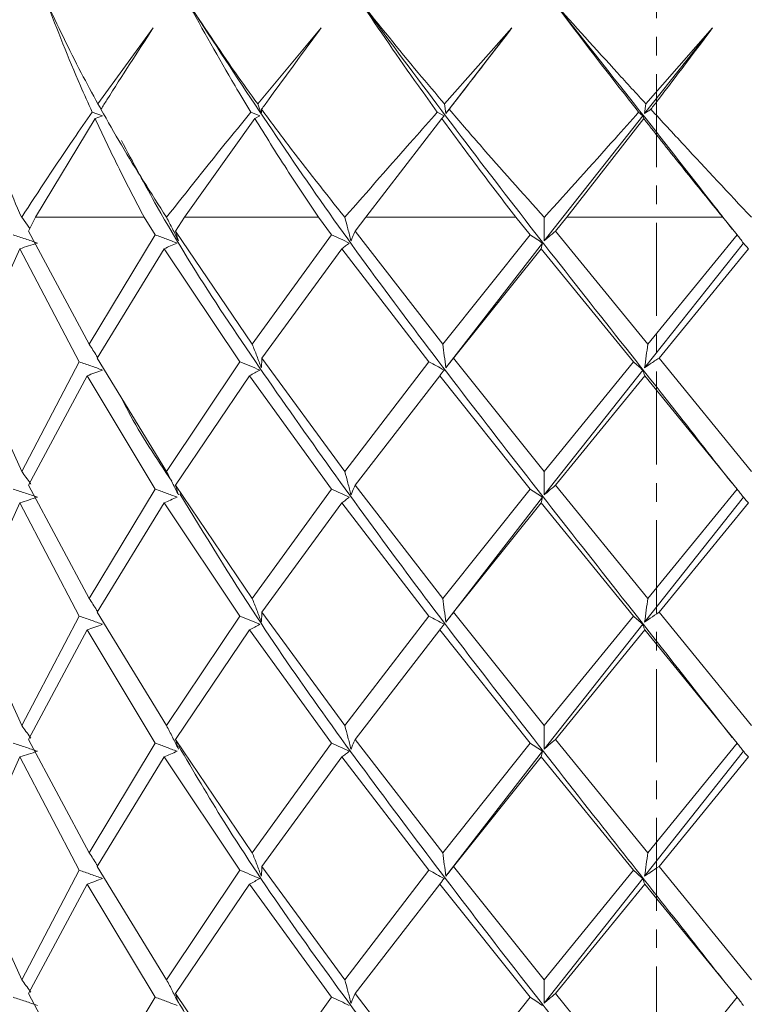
# Model space of a CAD drawing. Header units: millimetres. Extents: x 13381 to 13678, y 211 to 627.
# Tile 22 of 51: x 13494.32 to 13500.25, y 461.62 to 469.69. Entities that reach past the tile are written whole.
import ezdxf

# ---------------------------------------------------------------- set-up
doc = ezdxf.new("R2010")
doc.units = ezdxf.units.MM
doc.header["$LTSCALE"] = 0.3
doc.linetypes.add('CENTERX2', pattern=[20.32, 12.7, -2.54, 2.54, -2.54])
doc.layers.add('中心线', color=5, linetype='CENTERX2', lineweight=13)
doc.layers.add('剖面线', color=50, linetype='Continuous', lineweight=13)
doc.styles.get("Standard").update_dxf_attribs({"font": 'txt.shx', "width": 0.67, "oblique": 5, "bigfont": 'gbcbig.shx'})
doc.dimstyles.new('1', dxfattribs={"dimtxt": 2.5, "dimasz": 2, "dimexe": 0.8, "dimexo": 0, "dimgap": 1, "dimtad": 1, "dimdec": 1, "dimdsep": 46, "dimtxsty": 'Standard', "dimcen": 0, "dimclrd": 256, "dimclre": 256, "dimclrt": 256, "dimadec": 0, "dimazin": 0, "dimtfac": 1, "dimtdec": 1, "dimtmove": 0, "dimatfit": 3, "dimfxl": 0, "dimtzin": 0, "dimlwd": -1, "dimlwe": -1, "dimarcsym": 0})

# ---------------------------------------------------------------- blocks, each defined once
blk = doc.blocks.new('*D161')
at = {"layer": 'Defpoints', "color": 0}
for p in [(13448.5352, 479.5718), (13423.1213, 455.0718), (13499.5352, 455.0718)]:
    blk.add_point(p, dxfattribs=at)
at = {"layer": '剖面线'}
for p, q in [((13448.5352, 479.5718), (13422.3213, 479.5718)), ((13423.1213, 477.5718), (13423.1213, 457.0718)), ((13499.5352, 455.0718), (13422.3213, 455.0718))]:
    blk.add_line(p, q, dxfattribs=at)
for points in [[(13422.788, 477.5718), (13423.4546, 477.5718), (13423.1213, 479.5718)], [(13422.788, 457.0718), (13423.4546, 457.0718), (13423.1213, 455.0718)]]:
    blk.add_solid(points, dxfattribs=at)
at = {"layer": '剖面线', "insert": (13420.8713, 467.3218), "char_height": 2.5, "attachment_point": 5, "rotation": 90}
blk.add_mtext('25.8%%P6.5', dxfattribs=at)
blk = doc.blocks.new('*D181')
at = {"layer": 'Defpoints', "color": 0}
for p in [(13512.0352, 531.5718), (13487.5352, 480.5718), (13487.5352, 447.4289)]:
    blk.add_point(p, dxfattribs=at)
at = {"layer": '剖面线'}
for p, q in [((13512.0352, 531.5718), (13512.0352, 446.6289)), ((13487.5352, 480.5718), (13487.5352, 446.6289)), ((13510.0352, 447.4289), (13489.5352, 447.4289))]:
    blk.add_line(p, q, dxfattribs=at)
for points in [[(13489.5352, 447.7622), (13489.5352, 447.0955), (13487.5352, 447.4289)], [(13510.0352, 447.7622), (13510.0352, 447.0955), (13512.0352, 447.4289)]]:
    blk.add_solid(points, dxfattribs=at)
at = {"layer": '剖面线', "insert": (13499.7852, 449.6789), "char_height": 2.5, "attachment_point": 5}
blk.add_mtext('25.8%%P6.5', dxfattribs=at)

msp = doc.modelspace()

# ---------------------------------------------------------------- linework, layer by layer
at = {"color": 7, "linetype": 'Continuous', "lineweight": 15}
for p, q in [((13494.9606, 469.0005), (13495.4135, 469.6239)), ((13496.269, 469.0005), (13496.7892, 469.6239)), ((13497.7999, 469.0005), (13498.352, 469.6239)), ((13497.8097, 468.921), (13498.352, 469.6239)), ((13499.4383, 468.921), (13499.9954, 469.6239)), ((13499.4491, 469.0005), (13499.9954, 469.6239)), ((13494.9606, 469.0005), (13494.9861, 468.9579)), ((13496.269, 469.0005), (13496.2987, 468.921)), ((13497.7999, 469.0005), (13497.8097, 468.921)), ((13499.4491, 469.0005), (13499.4383, 468.921)), ((13494.9982, 468.9027), (13494.9132, 468.9331)), ((13494.9375, 468.8801), (13494.9982, 468.9027)), ((13496.2863, 468.9027), (13496.2136, 468.9331)), ((13496.246, 468.8801), (13496.2863, 468.9027)), ((13497.7958, 468.9027), (13497.7403, 468.9331)), ((13497.7787, 468.8801), (13497.7958, 468.9027)), ((13498.6162, 467.8781), (13499.4239, 468.9027)), ((13499.4239, 468.9027), (13499.3894, 468.9331)), ((13499.4311, 468.8801), (13499.4239, 468.9027)), ((13494.9375, 468.8801), (13494.4492, 468.0718)), ((13496.246, 468.8801), (13495.6701, 468.0718)), ((13497.7787, 468.8801), (13497.1544, 468.0718)), ((13499.4311, 468.8801), (13498.8009, 468.0718)), ((13494.3357, 468.0708), (13494.4026, 467.9795)), ((13494.3917, 467.9578), (13494.4491, 468.0716)), ((13494.4492, 468.0718), (13495.3389, 468.0718)), ((13495.3389, 468.0718), (13495.4303, 467.9265)), ((13495.5956, 467.9578), (13495.67, 468.0716)), ((13495.6701, 468.0718), (13496.7667, 468.0718)), ((13496.7667, 468.0718), (13496.8746, 467.9265)), ((13497.0679, 467.9578), (13497.1543, 468.0716)), ((13497.1544, 468.0718), (13498.3831, 468.0718)), ((13498.3831, 468.0718), (13498.5002, 467.9265)), ((13498.7084, 467.9578), (13498.8008, 468.0716)), ((13498.8009, 468.0718), (13500.0781, 468.0718)), ((13500.0781, 468.0718), (13500.1963, 467.9265)), ((13494.8893, 467.0307), (13494.3917, 467.9578)), ((13495.4303, 467.9265), (13494.8893, 467.0307)), ((13496.2242, 467.0307), (13495.5956, 467.9578)), ((13496.8746, 467.9265), (13496.2242, 467.0307)), ((13497.7848, 467.0307), (13497.0679, 467.9578)), ((13498.5002, 467.9265), (13497.7848, 467.0307)), ((13499.4646, 467.0307), (13498.7084, 467.9578)), ((13500.1963, 467.9265), (13499.4646, 467.0307)), ((13497.8097, 466.8373), (13498.6019, 467.8598)), ((13499.4383, 466.8373), (13500.2478, 467.8598)), ((13493.917, 466.9174), (13494.3204, 467.8137)), ((13494.3204, 467.8137), (13494.8076, 466.886)), ((13494.9544, 466.9174), (13495.5024, 467.8137)), ((13495.5024, 467.8137), (13496.1233, 466.886)), ((13496.3041, 466.9174), (13496.9592, 467.8137)), ((13496.9592, 467.8137), (13497.6714, 466.886)), ((13497.8739, 466.9174), (13498.5915, 467.8137)), ((13498.5915, 467.8137), (13499.3466, 466.886)), ((13499.557, 466.9174), (13500.2882, 467.8137)), ((13494.3357, 465.9876), (13493.917, 466.9174)), ((13494.8076, 466.886), (13494.3357, 465.9876)), ((13495.5225, 465.9876), (13494.9544, 466.9174)), ((13496.1233, 466.886), (13495.5225, 465.9876)), ((13496.9827, 465.9876), (13496.3041, 466.9174)), ((13497.6714, 466.886), (13496.9827, 465.9876)), ((13498.6168, 465.9876), (13497.8739, 466.9174)), ((13499.3466, 466.886), (13498.6168, 465.9876)), ((13500.3136, 465.9876), (13499.557, 466.9174)), ((13498.6162, 465.7952), (13499.4239, 466.819)), ((13494.3917, 465.8748), (13494.8715, 466.7726)), ((13494.8715, 466.7726), (13495.4303, 465.8436)), ((13495.5956, 465.8748), (13496.2023, 466.7726)), ((13496.2023, 466.7726), (13496.8746, 465.8436)), ((13497.0679, 465.8748), (13497.7602, 466.7726)), ((13497.7602, 466.7726), (13498.5002, 465.8436)), ((13498.7084, 465.8748), (13499.439, 466.7726)), ((13499.439, 466.7726), (13500.1963, 465.8436)), ((13494.8893, 464.9471), (13494.3917, 465.8748)), ((13495.4303, 465.8436), (13494.8893, 464.9471)), ((13496.2242, 464.9471), (13495.5956, 465.8748)), ((13496.8746, 465.8436), (13496.2242, 464.9471)), ((13497.7848, 464.9471), (13497.0679, 465.8748)), ((13498.5002, 465.8436), (13497.7848, 464.9471)), ((13499.4646, 464.9471), (13498.7084, 465.8748)), ((13500.1963, 465.8436), (13499.4646, 464.9471)), ((13497.8097, 464.7536), (13498.6019, 465.7771)), ((13499.4383, 464.7536), (13500.2478, 465.7771)), ((13493.917, 464.8336), (13494.3204, 465.731)), ((13494.3204, 465.731), (13494.8076, 464.8023)), ((13494.9544, 464.8336), (13495.5024, 465.731)), ((13495.5024, 465.731), (13496.1233, 464.8023)), ((13496.3041, 464.8336), (13496.9592, 465.731)), ((13496.9592, 465.731), (13497.6714, 464.8023)), ((13497.8739, 464.8336), (13498.5915, 465.731)), ((13498.5915, 465.731), (13499.3466, 464.8023)), ((13499.557, 464.8336), (13500.2882, 465.731)), ((13494.3357, 463.9048), (13493.917, 464.8336)), ((13494.8076, 464.8023), (13494.3357, 463.9048)), ((13495.5225, 463.9048), (13494.9544, 464.8336)), ((13496.1233, 464.8023), (13495.5225, 463.9048)), ((13496.9827, 463.9048), (13496.3041, 464.8336)), ((13497.6714, 464.8023), (13496.9827, 463.9048)), ((13498.6168, 463.9048), (13497.8739, 464.8336)), ((13499.3466, 464.8023), (13498.6168, 463.9048)), ((13500.3136, 463.9048), (13499.557, 464.8336)), ((13494.3917, 463.7921), (13494.8715, 464.6889)), ((13494.8715, 464.6889), (13495.4303, 463.761)), ((13495.5956, 463.7921), (13496.2023, 464.6889)), ((13496.2023, 464.6889), (13496.8746, 463.761)), ((13497.0679, 463.7921), (13497.7602, 464.6889)), ((13497.7602, 464.6889), (13498.5002, 463.761)), ((13498.6162, 463.7126), (13499.4239, 464.7353)), ((13498.7084, 463.7921), (13499.439, 464.6889)), ((13499.439, 464.6889), (13500.1963, 463.761)), ((13494.8893, 462.8633), (13494.3917, 463.7921)), ((13495.4303, 463.761), (13494.8893, 462.8633)), ((13496.2242, 462.8633), (13495.5956, 463.7921)), ((13496.8746, 463.761), (13496.2242, 462.8633)), ((13497.7848, 462.8633), (13497.0679, 463.7921)), ((13498.5002, 463.761), (13497.7848, 462.8633)), ((13499.4646, 462.8633), (13498.7084, 463.7921)), ((13500.1963, 463.761), (13499.4646, 462.8633)), ((13493.917, 462.7499), (13494.3204, 463.6482)), ((13494.3204, 463.6482), (13494.8076, 462.7186)), ((13494.9544, 462.7499), (13495.5024, 463.6482)), ((13495.5024, 463.6482), (13496.1233, 462.7186)), ((13496.3041, 462.7499), (13496.9592, 463.6482)), ((13496.9592, 463.6482), (13497.6714, 462.7186)), ((13497.8097, 462.6699), (13498.6019, 463.6944)), ((13497.8739, 462.7499), (13498.5915, 463.6482)), ((13498.5915, 463.6482), (13499.3466, 462.7186)), ((13499.4383, 462.6699), (13500.2478, 463.6944)), ((13499.557, 462.7499), (13500.2882, 463.6482)), ((13494.3357, 461.8221), (13493.917, 462.7499)), ((13495.5225, 461.8221), (13494.9544, 462.7499)), ((13496.9827, 461.8221), (13496.3041, 462.7499)), ((13498.6168, 461.8221), (13497.8739, 462.7499)), ((13500.3136, 461.8221), (13499.557, 462.7499)), ((13494.8076, 462.7186), (13494.3357, 461.8221)), ((13496.1233, 462.7186), (13495.5225, 461.8221)), ((13497.6714, 462.7186), (13496.9827, 461.8221)), ((13499.3466, 462.7186), (13498.6168, 461.8221)), ((13494.3917, 461.7093), (13494.8715, 462.6052)), ((13494.8715, 462.6052), (13495.4303, 461.6781)), ((13495.5956, 461.7093), (13496.2023, 462.6052)), ((13496.2023, 462.6052), (13496.8746, 461.6781)), ((13497.0679, 461.7093), (13497.7602, 462.6052)), ((13497.7602, 462.6052), (13498.5002, 461.6781)), ((13498.6162, 461.6296), (13499.4239, 462.6516)), ((13498.7084, 461.7093), (13499.439, 462.6052)), ((13499.439, 462.6052), (13500.1963, 461.6781)), ((13494.8893, 460.7796), (13494.3917, 461.7093)), ((13496.2242, 460.7796), (13495.5956, 461.7093)), ((13497.7848, 460.7796), (13497.0679, 461.7093)), ((13499.4646, 460.7796), (13498.7084, 461.7093)), ((13495.4303, 461.6781), (13494.8893, 460.7796)), ((13496.8746, 461.6781), (13496.2242, 460.7796)), ((13498.5002, 461.6781), (13497.7848, 460.7796)), ((13500.1963, 461.6781), (13499.4646, 460.7796))]:
    msp.add_line(p, q, dxfattribs=at)
for points, knots in [([(13494.5383, 469.8376), (13494.6302, 469.6435), (13494.7623, 469.3642), (13494.9143, 469.0855), (13494.9606, 469.0005)], [0, 0, 0, 0, 0.695326, 1, 1, 1, 1]), ([(13494.9132, 468.9331), (13494.8808, 469.0052), (13494.7453, 469.3061), (13494.6277, 469.608), (13494.5383, 469.8376)], [0, 0, 0, 0, 0.239604, 1, 1, 1, 1]), ([(13495.6928, 469.8376), (13495.8215, 469.6435), (13496.0066, 469.3642), (13496.2077, 469.0855), (13496.269, 469.0005)], [0, 0, 0, 0, 0.695327, 1, 1, 1, 1]), ([(13496.2136, 468.9331), (13496.1699, 469.0052), (13495.9877, 469.3061), (13495.8202, 469.608), (13495.6928, 469.8376)], [0, 0, 0, 0, 0.239606, 1, 1, 1, 1]), ([(13500.155, 463.8082), (13499.8966, 464.1374), (13499.1985, 465.0266), (13498.0573, 466.476), (13496.7917, 468.1565), (13496.0591, 469.2772), (13495.6928, 469.8376)], [0, 0, 0, 0, 0.1638005, 0.4424768, 0.7211969, 1, 1, 1, 1]), ([(13497.1092, 469.8376), (13497.266, 469.6435), (13497.4915, 469.3642), (13497.7279, 469.0855), (13497.7999, 469.0005)], [0, 0, 0, 0, 0.695327, 1, 1, 1, 1]), ([(13497.7403, 468.9331), (13497.6884, 469.0052), (13497.4718, 469.3061), (13497.2658, 469.608), (13497.1092, 469.8376)], [0, 0, 0, 0, 0.239607, 1, 1, 1, 1]), ([(13500.1543, 465.8906), (13500.0022, 466.0857), (13499.4136, 466.8409), (13498.3624, 468.1565), (13497.5269, 469.2772), (13497.1092, 469.8376)], [0, 0, 0, 0, 0.148308, 0.574091, 1, 1, 1, 1]), ([(13498.6908, 469.8376), (13498.865, 469.6435), (13499.1156, 469.3642), (13499.3712, 469.0855), (13499.4491, 469.0005)], [0, 0, 0, 0, 0.695326, 1, 1, 1, 1]), ([(13499.3894, 468.9331), (13499.3328, 469.0052), (13499.0966, 469.3061), (13498.8661, 469.608), (13498.6908, 469.8376)], [0, 0, 0, 0, 0.2396062, 1, 1, 1, 1]), ([(13500.1556, 467.974), (13500.1085, 468.0348), (13499.6277, 468.6559), (13499.1351, 469.2772), (13498.6908, 469.8376)], [0, 0, 0, 0, 0.097909, 1, 1, 1, 1]), ([(13495.4135, 469.6239), (13495.2854, 469.4268), (13495.1406, 469.2041), (13495.0012, 468.9819), (13494.9851, 468.9564)], [0, 0, 0, 0, 0.884974, 1, 1, 1, 1]), ([(13496.7892, 469.6239), (13496.6443, 469.4268), (13496.4805, 469.2041), (13496.3197, 468.9819), (13496.3011, 468.9564)], [0, 0, 0, 0, 0.884972, 1, 1, 1, 1]), ([(13498.352, 469.6239), (13498.2002, 469.4268), (13498.0287, 469.2041), (13497.8573, 468.9819), (13497.8376, 468.9564)], [0, 0, 0, 0, 0.88497, 1, 1, 1, 1]), ([(13499.9954, 469.6239), (13499.8471, 469.4268), (13499.6794, 469.2041), (13499.5093, 468.9819), (13499.4897, 468.9564)], [0, 0, 0, 0, 0.884973, 1, 1, 1, 1]), ([(13493.9792, 468.9564), (13494.0139, 468.8588), (13494.1188, 468.5633), (13494.2484, 468.2689), (13494.3352, 468.0718)], [0, 0, 0, 0, 0.330341, 1, 1, 1, 1]), ([(13494.3362, 468.0718), (13494.4756, 468.2861), (13494.662, 468.5727), (13494.8626, 468.8605), (13494.9132, 468.9331)], [0, 0, 0, 0, 0.747699, 1, 1, 1, 1]), ([(13494.9851, 468.9564), (13495.0403, 468.8588), (13495.2074, 468.5633), (13495.3957, 468.2689), (13495.5218, 468.0718)], [0, 0, 0, 0, 0.330341, 1, 1, 1, 1]), ([(13495.5231, 468.0718), (13495.6924, 468.2861), (13495.9188, 468.5727), (13496.1542, 468.8605), (13496.2136, 468.9331)], [0, 0, 0, 0, 0.747699, 1, 1, 1, 1]), ([(13496.2987, 468.921), (13496.2994, 468.9316), (13496.3003, 468.9435), (13496.3011, 468.9551), (13496.3011, 468.9564)], [0, 0, 0, 0, 0.891591, 1, 1, 1, 1]), ([(13496.3011, 468.9564), (13496.3731, 468.8588), (13496.591, 468.5633), (13496.8251, 468.2689), (13496.9819, 468.0718)], [0, 0, 0, 0, 0.330341, 1, 1, 1, 1]), ([(13496.9834, 468.0718), (13497.1711, 468.2861), (13497.4222, 468.5727), (13497.6762, 468.8605), (13497.7403, 468.9331)], [0, 0, 0, 0, 0.747698, 1, 1, 1, 1]), ([(13497.8097, 468.921), (13497.818, 468.9316), (13497.8273, 468.9435), (13497.8366, 468.9551), (13497.8376, 468.9564)], [0, 0, 0, 0, 0.891601, 1, 1, 1, 1]), ([(13497.8376, 468.9564), (13497.9214, 468.8588), (13498.1752, 468.5633), (13498.4392, 468.2689), (13498.616, 468.0718)], [0, 0, 0, 0, 0.330342, 1, 1, 1, 1]), ([(13498.6176, 468.0718), (13498.8109, 468.2861), (13499.0695, 468.5727), (13499.325, 468.8605), (13499.3894, 468.9331)], [0, 0, 0, 0, 0.747701, 1, 1, 1, 1]), ([(13499.4383, 468.921), (13499.4536, 468.9316), (13499.4707, 468.9435), (13499.4878, 468.9551), (13499.4897, 468.9564)], [0, 0, 0, 0, 0.891601, 1, 1, 1, 1]), ([(13499.4897, 468.9564), (13499.5797, 468.8588), (13499.852, 468.5633), (13500.128, 468.2689), (13500.3127, 468.0718)], [0, 0, 0, 0, 0.330342, 1, 1, 1, 1]), ([(13495.3389, 468.0718), (13495.2701, 468.203), (13495.129, 468.4718), (13495.0023, 468.7419), (13494.9375, 468.8801)], [0, 0, 0, 0, 0.488395, 1, 1, 1, 1]), ([(13496.7667, 468.0718), (13496.6791, 468.203), (13496.4998, 468.4718), (13496.3319, 468.7419), (13496.246, 468.8801)], [0, 0, 0, 0, 0.488393, 1, 1, 1, 1]), ([(13498.3831, 468.0718), (13498.2828, 468.203), (13498.0773, 468.4718), (13497.8798, 468.7419), (13497.7787, 468.8801)], [0, 0, 0, 0, 0.488396, 1, 1, 1, 1]), ([(13500.0781, 468.0718), (13499.9718, 468.203), (13499.7543, 468.4718), (13499.5405, 468.7419), (13499.4311, 468.8801)], [0, 0, 0, 0, 0.488395, 1, 1, 1, 1]), ([(13500.1572, 461.7249), (13499.7919, 462.1885), (13498.9852, 463.2121), (13497.744, 464.7957), (13496.5233, 466.476), (13495.6401, 467.7777), (13495.2484, 468.5194), (13495.1525, 468.7009)], [0, 0, 0, 0, 0.199345, 0.440201, 0.681058, 0.921953, 1, 1, 1, 1]), ([(13495.5225, 468.0708), (13495.539, 468.0392), (13495.5722, 467.9759), (13495.604, 467.9107), (13495.62, 467.8781)], [0, 0, 0, 0, 0.499895, 1, 1, 1, 1]), ([(13496.9827, 468.0708), (13496.9912, 468.0392), (13497.0084, 467.9759), (13497.0247, 467.9107), (13497.0328, 467.8781)], [0, 0, 0, 0, 0.499898, 1, 1, 1, 1]), ([(13498.6168, 468.0708), (13498.6168, 468.0392), (13498.6168, 467.9759), (13498.6164, 467.9107), (13498.6162, 467.8781)], [0, 0, 0, 0, 0.499901, 1, 1, 1, 1]), ([(13494.4653, 467.8598), (13494.4322, 467.8712), (13494.3658, 467.894), (13494.2991, 467.9157), (13494.2658, 467.9265)], [0, 0, 0, 0, 0.4999758, 1, 1, 1, 1]), ([(13495.6086, 467.8598), (13495.579, 467.8712), (13495.5197, 467.894), (13495.4601, 467.9157), (13495.4303, 467.9265)], [0, 0, 0, 0, 0.499981, 1, 1, 1, 1]), ([(13495.62, 467.8781), (13495.6169, 467.8886), (13495.6089, 467.916), (13495.6006, 467.9419), (13495.5956, 467.9578)], [0, 0, 0, 0, 0.386191, 1, 1, 1, 1]), ([(13497.0195, 467.8598), (13496.9954, 467.8712), (13496.9472, 467.894), (13496.8988, 467.9157), (13496.8746, 467.9265)], [0, 0, 0, 0, 0.499981, 1, 1, 1, 1]), ([(13497.0328, 467.8781), (13497.0374, 467.8886), (13497.0491, 467.916), (13497.0608, 467.9419), (13497.0679, 467.9578)], [0, 0, 0, 0, 0.386188, 1, 1, 1, 1]), ([(13498.6019, 467.8598), (13498.5849, 467.8712), (13498.5511, 467.894), (13498.5172, 467.9157), (13498.5002, 467.9265)], [0, 0, 0, 0, 0.499977, 1, 1, 1, 1]), ([(13498.6162, 467.8781), (13498.628, 467.8886), (13498.6588, 467.916), (13498.6895, 467.9419), (13498.7084, 467.9578)], [0, 0, 0, 0, 0.386187, 1, 1, 1, 1]), ([(13500.2478, 467.8598), (13500.2392, 467.8712), (13500.222, 467.894), (13500.2049, 467.9157), (13500.1963, 467.9265)], [0, 0, 0, 0, 0.499977, 1, 1, 1, 1]), ([(13494.3204, 467.8137), (13494.3446, 467.8212), (13494.393, 467.8362), (13494.4412, 467.852), (13494.4653, 467.8598)], [0, 0, 0, 0, 0.500001, 1, 1, 1, 1]), ([(13495.5024, 467.8137), (13495.5201, 467.8212), (13495.5556, 467.8362), (13495.591, 467.852), (13495.6086, 467.8598)], [0, 0, 0, 0, 0.499986, 1, 1, 1, 1]), ([(13496.9592, 467.8137), (13496.9693, 467.8212), (13496.9894, 467.8362), (13497.0095, 467.852), (13497.0195, 467.8598)], [0, 0, 0, 0, 0.499992, 1, 1, 1, 1]), ([(13498.5915, 467.8137), (13498.5933, 467.8212), (13498.5967, 467.8362), (13498.6002, 467.852), (13498.6019, 467.8598)], [0, 0, 0, 0, 0.499988, 1, 1, 1, 1]), ([(13500.2882, 467.8137), (13500.2814, 467.8212), (13500.268, 467.8362), (13500.2545, 467.852), (13500.2478, 467.8598)], [0, 0, 0, 0, 0.499988, 1, 1, 1, 1]), ([(13494.8893, 467.0307), (13494.9096, 466.9991), (13494.9326, 466.9633), (13494.9547, 466.9264), (13494.9573, 466.9221)], [0, 0, 0, 0, 0.88278, 1, 1, 1, 1]), ([(13496.2242, 467.0307), (13496.2369, 466.999), (13496.2623, 466.9355), (13496.2866, 466.8701), (13496.2987, 466.8373)], [0, 0, 0, 0, 0.499902, 1, 1, 1, 1]), ([(13497.7848, 467.0307), (13497.7891, 466.999), (13497.7977, 466.9355), (13497.8057, 466.8701), (13497.8097, 466.8373)], [0, 0, 0, 0, 0.4999, 1, 1, 1, 1]), ([(13499.4646, 467.0307), (13499.4602, 466.999), (13499.4516, 466.9355), (13499.4428, 466.8701), (13499.4383, 466.8373)], [0, 0, 0, 0, 0.499901, 1, 1, 1, 1]), ([(13494.9982, 466.819), (13494.9665, 466.8305), (13494.9031, 466.8533), (13494.8394, 466.8751), (13494.8076, 466.886)], [0, 0, 0, 0, 0.4999597, 1, 1, 1, 1]), ([(13496.2863, 466.819), (13496.2592, 466.8305), (13496.2049, 466.8533), (13496.1505, 466.8751), (13496.1233, 466.886)], [0, 0, 0, 0, 0.499988, 1, 1, 1, 1]), ([(13496.2987, 466.8373), (13496.2994, 466.8479), (13496.3014, 466.8754), (13496.3031, 466.9014), (13496.3041, 466.9174)], [0, 0, 0, 0, 0.3860157, 1, 1, 1, 1]), ([(13497.7958, 466.819), (13497.7751, 466.8305), (13497.7337, 466.8533), (13497.6922, 466.8751), (13497.6714, 466.886)], [0, 0, 0, 0, 0.4999666, 1, 1, 1, 1]), ([(13497.8097, 466.8373), (13497.818, 466.8479), (13497.8395, 466.8754), (13497.8608, 466.9014), (13497.8739, 466.9174)], [0, 0, 0, 0, 0.38601, 1, 1, 1, 1]), ([(13499.4239, 466.819), (13499.411, 466.8305), (13499.3853, 466.8533), (13499.3595, 466.8751), (13499.3466, 466.886)], [0, 0, 0, 0, 0.4999706, 1, 1, 1, 1]), ([(13499.4383, 466.8373), (13499.4536, 466.8479), (13499.4931, 466.8754), (13499.5327, 466.9014), (13499.557, 466.9174)], [0, 0, 0, 0, 0.3860074, 1, 1, 1, 1]), ([(13494.8715, 466.7726), (13494.8927, 466.7802), (13494.9349, 466.7953), (13494.9771, 466.8111), (13494.9982, 466.819)], [0, 0, 0, 0, 0.499995, 1, 1, 1, 1]), ([(13496.2023, 466.7726), (13496.2163, 466.7802), (13496.2443, 466.7953), (13496.2723, 466.8111), (13496.2863, 466.819)], [0, 0, 0, 0, 0.499988, 1, 1, 1, 1]), ([(13497.7602, 466.7726), (13497.7661, 466.7802), (13497.778, 466.7953), (13497.7899, 466.8111), (13497.7958, 466.819)], [0, 0, 0, 0, 0.499985, 1, 1, 1, 1]), ([(13499.439, 466.7726), (13499.4365, 466.7802), (13499.4315, 466.7953), (13499.4264, 466.8111), (13499.4239, 466.819)], [0, 0, 0, 0, 0.4999864, 1, 1, 1, 1]), ([(13495.5653, 465.9094), (13495.4385, 466.0982), (13495.2811, 466.3327), (13495.164, 466.5671), (13495.1412, 466.6127)], [0, 0, 0, 0, 0.805516, 1, 1, 1, 1]), ([(13494.3357, 465.9876), (13494.3593, 465.9562), (13494.3848, 465.9221), (13494.4094, 465.8871), (13494.4113, 465.8844)], [0, 0, 0, 0, 0.923531, 1, 1, 1, 1]), ([(13495.5225, 465.9876), (13495.539, 465.9561), (13495.5722, 465.8929), (13495.604, 465.8278), (13495.62, 465.7952)], [0, 0, 0, 0, 0.499904, 1, 1, 1, 1]), ([(13496.9827, 465.9876), (13496.9912, 465.9561), (13497.0084, 465.8929), (13497.0247, 465.8278), (13497.0328, 465.7952)], [0, 0, 0, 0, 0.499904, 1, 1, 1, 1]), ([(13498.6168, 465.9876), (13498.6168, 465.9561), (13498.6168, 465.8929), (13498.6164, 465.8278), (13498.6162, 465.7952)], [0, 0, 0, 0, 0.499905, 1, 1, 1, 1]), ([(13494.4653, 465.7771), (13494.4322, 465.7884), (13494.3658, 465.8111), (13494.2991, 465.8328), (13494.2658, 465.8436)], [0, 0, 0, 0, 0.49997, 1, 1, 1, 1]), ([(13495.6086, 465.7771), (13495.579, 465.7884), (13495.5197, 465.8111), (13495.4601, 465.8328), (13495.4303, 465.8436)], [0, 0, 0, 0, 0.499975, 1, 1, 1, 1]), ([(13495.62, 465.7952), (13495.6169, 465.8058), (13495.6089, 465.8331), (13495.6006, 465.8589), (13495.5956, 465.8748)], [0, 0, 0, 0, 0.3862712, 1, 1, 1, 1]), ([(13497.0195, 465.7771), (13496.9954, 465.7884), (13496.9472, 465.8111), (13496.8988, 465.8328), (13496.8746, 465.8436)], [0, 0, 0, 0, 0.499977, 1, 1, 1, 1]), ([(13497.0328, 465.7952), (13497.0374, 465.8058), (13497.0492, 465.8331), (13497.0608, 465.8589), (13497.0679, 465.8748)], [0, 0, 0, 0, 0.386272, 1, 1, 1, 1]), ([(13498.6019, 465.7771), (13498.5849, 465.7884), (13498.5511, 465.8111), (13498.5172, 465.8328), (13498.5002, 465.8436)], [0, 0, 0, 0, 0.499974, 1, 1, 1, 1]), ([(13498.6162, 465.7952), (13498.628, 465.8058), (13498.6588, 465.8331), (13498.6895, 465.8589), (13498.7084, 465.8748)], [0, 0, 0, 0, 0.386277, 1, 1, 1, 1]), ([(13500.2478, 465.7771), (13500.2392, 465.7884), (13500.222, 465.8111), (13500.2049, 465.8328), (13500.1963, 465.8436)], [0, 0, 0, 0, 0.499975, 1, 1, 1, 1]), ([(13494.3204, 465.731), (13494.3446, 465.7385), (13494.393, 465.7535), (13494.4412, 465.7692), (13494.4653, 465.7771)], [0, 0, 0, 0, 0.500002, 1, 1, 1, 1]), ([(13495.5024, 465.731), (13495.5201, 465.7385), (13495.5556, 465.7535), (13495.591, 465.7692), (13495.6086, 465.7771)], [0, 0, 0, 0, 0.4999866, 1, 1, 1, 1]), ([(13500.1554, 459.6434), (13500.127, 459.6802), (13499.6656, 460.2776), (13498.7361, 461.4349), (13497.4479, 463.1155), (13496.3828, 464.5722), (13495.8358, 465.4687), (13495.6305, 465.8052)], [0, 0, 0, 0, 0.017939, 0.290749, 0.563479, 0.836169, 1, 1, 1, 1]), ([(13496.9592, 465.731), (13496.9693, 465.7385), (13496.9894, 465.7535), (13497.0095, 465.7692), (13497.0195, 465.7771)], [0, 0, 0, 0, 0.49999, 1, 1, 1, 1]), ([(13498.5915, 465.731), (13498.5933, 465.7385), (13498.5967, 465.7535), (13498.6002, 465.7692), (13498.6019, 465.7771)], [0, 0, 0, 0, 0.4999853, 1, 1, 1, 1]), ([(13500.2882, 465.731), (13500.2814, 465.7385), (13500.268, 465.7535), (13500.2545, 465.7692), (13500.2478, 465.7771)], [0, 0, 0, 0, 0.4999852, 1, 1, 1, 1]), ([(13494.8893, 464.9471), (13494.9096, 464.9154), (13494.9326, 464.8796), (13494.9547, 464.8427), (13494.9573, 464.8384)], [0, 0, 0, 0, 0.882755, 1, 1, 1, 1]), ([(13496.2242, 464.9471), (13496.2369, 464.9153), (13496.2623, 464.8518), (13496.2866, 464.7863), (13496.2987, 464.7536)], [0, 0, 0, 0, 0.499899, 1, 1, 1, 1]), ([(13497.7848, 464.9471), (13497.7891, 464.9153), (13497.7977, 464.8518), (13497.8057, 464.7863), (13497.8097, 464.7536)], [0, 0, 0, 0, 0.499895, 1, 1, 1, 1]), ([(13499.4646, 464.9471), (13499.4602, 464.9153), (13499.4516, 464.8518), (13499.4428, 464.7863), (13499.4383, 464.7536)], [0, 0, 0, 0, 0.499896, 1, 1, 1, 1]), ([(13494.9982, 464.7353), (13494.9665, 464.7467), (13494.9031, 464.7696), (13494.8394, 464.7914), (13494.8076, 464.8023)], [0, 0, 0, 0, 0.499955, 1, 1, 1, 1]), ([(13496.2863, 464.7353), (13496.2592, 464.7467), (13496.2049, 464.7696), (13496.1505, 464.7914), (13496.1233, 464.8023)], [0, 0, 0, 0, 0.499983, 1, 1, 1, 1]), ([(13496.2987, 464.7536), (13496.2994, 464.7642), (13496.3014, 464.7917), (13496.3031, 464.8177), (13496.3041, 464.8336)], [0, 0, 0, 0, 0.386012, 1, 1, 1, 1]), ([(13497.7958, 464.7353), (13497.7751, 464.7467), (13497.7337, 464.7696), (13497.6922, 464.7914), (13497.6714, 464.8023)], [0, 0, 0, 0, 0.499982, 1, 1, 1, 1]), ([(13497.8097, 464.7536), (13497.818, 464.7642), (13497.8395, 464.7917), (13497.8608, 464.8177), (13497.8739, 464.8336)], [0, 0, 0, 0, 0.386006, 1, 1, 1, 1]), ([(13499.4239, 464.7353), (13499.411, 464.7467), (13499.3853, 464.7696), (13499.3595, 464.7914), (13499.3466, 464.8023)], [0, 0, 0, 0, 0.4999669, 1, 1, 1, 1]), ([(13499.4383, 464.7536), (13499.4536, 464.7642), (13499.4931, 464.7917), (13499.5327, 464.8177), (13499.557, 464.8336)], [0, 0, 0, 0, 0.3860049, 1, 1, 1, 1]), ([(13494.8715, 464.6889), (13494.8927, 464.6965), (13494.9349, 464.7116), (13494.9771, 464.7274), (13494.9982, 464.7353)], [0, 0, 0, 0, 0.499995, 1, 1, 1, 1]), ([(13496.2023, 464.6889), (13496.2163, 464.6965), (13496.2443, 464.7116), (13496.2723, 464.7274), (13496.2863, 464.7353)], [0, 0, 0, 0, 0.499988, 1, 1, 1, 1]), ([(13497.7602, 464.6889), (13497.7661, 464.6965), (13497.778, 464.7116), (13497.7899, 464.7274), (13497.7958, 464.7353)], [0, 0, 0, 0, 0.499985, 1, 1, 1, 1]), ([(13499.439, 464.6889), (13499.4365, 464.6965), (13499.4315, 464.7116), (13499.4264, 464.7274), (13499.4239, 464.7353)], [0, 0, 0, 0, 0.499987, 1, 1, 1, 1]), ([(13494.3357, 463.9048), (13494.3593, 463.8734), (13494.3848, 463.8394), (13494.4094, 463.8043), (13494.4113, 463.8017)], [0, 0, 0, 0, 0.923779, 1, 1, 1, 1]), ([(13495.5225, 463.9048), (13495.539, 463.8732), (13495.5722, 463.8102), (13495.604, 463.7451), (13495.62, 463.7126)], [0, 0, 0, 0, 0.499898, 1, 1, 1, 1]), ([(13496.9827, 463.9048), (13496.9912, 463.8732), (13497.0084, 463.8102), (13497.0247, 463.7451), (13497.0328, 463.7126)], [0, 0, 0, 0, 0.499901, 1, 1, 1, 1]), ([(13498.6168, 463.9048), (13498.6168, 463.8732), (13498.6168, 463.8102), (13498.6164, 463.7451), (13498.6162, 463.7126)], [0, 0, 0, 0, 0.4999, 1, 1, 1, 1]), ([(13494.4653, 463.6944), (13494.4322, 463.7057), (13494.3658, 463.7285), (13494.2991, 463.7501), (13494.2658, 463.761)], [0, 0, 0, 0, 0.499956, 1, 1, 1, 1]), ([(13495.6086, 463.6944), (13495.579, 463.7057), (13495.5197, 463.7285), (13495.4601, 463.7501), (13495.4303, 463.761)], [0, 0, 0, 0, 0.49996, 1, 1, 1, 1]), ([(13495.62, 463.7126), (13495.6169, 463.7231), (13495.6089, 463.7505), (13495.6006, 463.7763), (13495.5956, 463.7921)], [0, 0, 0, 0, 0.386265, 1, 1, 1, 1]), ([(13499.7534, 458.0718), (13499.3099, 458.6325), (13498.4231, 459.7538), (13497.1503, 461.435), (13496.1946, 462.7636), (13495.7425, 463.5319), (13495.62, 463.7401)], [0, 0, 0, 0, 0.2967197, 0.5933089, 0.8898102, 1, 1, 1, 1]), ([(13497.0195, 463.6944), (13496.9954, 463.7057), (13496.9472, 463.7285), (13496.8988, 463.7501), (13496.8746, 463.761)], [0, 0, 0, 0, 0.4999847, 1, 1, 1, 1]), ([(13497.0328, 463.7126), (13497.0374, 463.7231), (13497.0491, 463.7505), (13497.0608, 463.7763), (13497.0679, 463.7921)], [0, 0, 0, 0, 0.386262, 1, 1, 1, 1]), ([(13498.6019, 463.6944), (13498.5849, 463.7057), (13498.5511, 463.7285), (13498.5172, 463.7501), (13498.5002, 463.761)], [0, 0, 0, 0, 0.499976, 1, 1, 1, 1]), ([(13498.6162, 463.7126), (13498.628, 463.7231), (13498.6588, 463.7505), (13498.6895, 463.7763), (13498.7084, 463.7921)], [0, 0, 0, 0, 0.386265, 1, 1, 1, 1]), ([(13500.2478, 463.6944), (13500.2392, 463.7057), (13500.222, 463.7285), (13500.2049, 463.7501), (13500.1963, 463.761)], [0, 0, 0, 0, 0.499965, 1, 1, 1, 1]), ([(13494.3204, 463.6482), (13494.3446, 463.6557), (13494.393, 463.6708), (13494.4412, 463.6865), (13494.4653, 463.6944)], [0, 0, 0, 0, 0.500004, 1, 1, 1, 1]), ([(13495.5024, 463.6482), (13495.5201, 463.6557), (13495.5556, 463.6708), (13495.591, 463.6865), (13495.6086, 463.6944)], [0, 0, 0, 0, 0.499988, 1, 1, 1, 1]), ([(13496.9592, 463.6482), (13496.9693, 463.6557), (13496.9894, 463.6708), (13497.0095, 463.6865), (13497.0195, 463.6944)], [0, 0, 0, 0, 0.499992, 1, 1, 1, 1]), ([(13498.5915, 463.6482), (13498.5933, 463.6557), (13498.5967, 463.6708), (13498.6002, 463.6865), (13498.6019, 463.6944)], [0, 0, 0, 0, 0.499988, 1, 1, 1, 1]), ([(13500.2882, 463.6482), (13500.2814, 463.6557), (13500.268, 463.6708), (13500.2545, 463.6865), (13500.2478, 463.6944)], [0, 0, 0, 0, 0.499988, 1, 1, 1, 1]), ([(13494.8893, 462.8633), (13494.9096, 462.8317), (13494.9326, 462.7959), (13494.9547, 462.759), (13494.9573, 462.7546)], [0, 0, 0, 0, 0.882742, 1, 1, 1, 1]), ([(13496.2242, 462.8633), (13496.2369, 462.8316), (13496.2623, 462.7681), (13496.2866, 462.7026), (13496.2987, 462.6699)], [0, 0, 0, 0, 0.499893, 1, 1, 1, 1]), ([(13497.7848, 462.8633), (13497.7891, 462.8316), (13497.7977, 462.7681), (13497.8057, 462.7026), (13497.8097, 462.6699)], [0, 0, 0, 0, 0.499895, 1, 1, 1, 1]), ([(13499.4646, 462.8633), (13499.4602, 462.8316), (13499.4516, 462.7681), (13499.4428, 462.7026), (13499.4383, 462.6699)], [0, 0, 0, 0, 0.499896, 1, 1, 1, 1]), ([(13496.2987, 462.6699), (13496.2994, 462.6805), (13496.3014, 462.708), (13496.3031, 462.734), (13496.3041, 462.7499)], [0, 0, 0, 0, 0.386017, 1, 1, 1, 1]), ([(13497.8097, 462.6699), (13497.818, 462.6805), (13497.8395, 462.708), (13497.8608, 462.734), (13497.8739, 462.7499)], [0, 0, 0, 0, 0.3860105, 1, 1, 1, 1]), ([(13499.4383, 462.6699), (13499.4536, 462.6805), (13499.4931, 462.708), (13499.5327, 462.734), (13499.557, 462.7499)], [0, 0, 0, 0, 0.3860073, 1, 1, 1, 1]), ([(13494.9982, 462.6516), (13494.9665, 462.6631), (13494.9031, 462.6859), (13494.8394, 462.7077), (13494.8076, 462.7186)], [0, 0, 0, 0, 0.499955, 1, 1, 1, 1]), ([(13496.2863, 462.6516), (13496.2592, 462.6631), (13496.2049, 462.6859), (13496.1505, 462.7077), (13496.1233, 462.7186)], [0, 0, 0, 0, 0.499984, 1, 1, 1, 1]), ([(13497.7958, 462.6516), (13497.7751, 462.6631), (13497.7337, 462.6859), (13497.6922, 462.7077), (13497.6714, 462.7186)], [0, 0, 0, 0, 0.499983, 1, 1, 1, 1]), ([(13499.4239, 462.6516), (13499.411, 462.6631), (13499.3853, 462.6859), (13499.3595, 462.7077), (13499.3466, 462.7186)], [0, 0, 0, 0, 0.499969, 1, 1, 1, 1]), ([(13494.8715, 462.6052), (13494.8927, 462.6128), (13494.9349, 462.6279), (13494.9771, 462.6437), (13494.9982, 462.6516)], [0, 0, 0, 0, 0.499994, 1, 1, 1, 1]), ([(13496.2023, 462.6052), (13496.2163, 462.6128), (13496.2443, 462.6279), (13496.2723, 462.6437), (13496.2863, 462.6516)], [0, 0, 0, 0, 0.499987, 1, 1, 1, 1]), ([(13497.7602, 462.6052), (13497.7661, 462.6128), (13497.778, 462.6279), (13497.7899, 462.6437), (13497.7958, 462.6516)], [0, 0, 0, 0, 0.499984, 1, 1, 1, 1]), ([(13499.439, 462.6052), (13499.4365, 462.6128), (13499.4315, 462.6279), (13499.4264, 462.6437), (13499.4239, 462.6516)], [0, 0, 0, 0, 0.499986, 1, 1, 1, 1]), ([(13494.3357, 461.8221), (13494.3593, 461.7907), (13494.3848, 461.7566), (13494.4094, 461.7215), (13494.4113, 461.7188)], [0, 0, 0, 0, 0.92373, 1, 1, 1, 1]), ([(13495.5225, 461.8221), (13495.539, 461.7905), (13495.5722, 461.7274), (13495.6041, 461.6622), (13495.62, 461.6296)], [0, 0, 0, 0, 0.499896, 1, 1, 1, 1]), ([(13496.9827, 461.8221), (13496.9912, 461.7905), (13497.0084, 461.7274), (13497.0247, 461.6622), (13497.0328, 461.6296)], [0, 0, 0, 0, 0.499894, 1, 1, 1, 1]), ([(13498.6168, 461.8221), (13498.6168, 461.7905), (13498.6168, 461.7274), (13498.6164, 461.6622), (13498.6162, 461.6296)], [0, 0, 0, 0, 0.499895, 1, 1, 1, 1]), ([(13495.62, 461.6296), (13495.6169, 461.6401), (13495.6089, 461.6675), (13495.6006, 461.6934), (13495.5956, 461.7093)], [0, 0, 0, 0, 0.386178, 1, 1, 1, 1]), ([(13497.0328, 461.6296), (13497.0374, 461.6401), (13497.0491, 461.6675), (13497.0608, 461.6934), (13497.0679, 461.7093)], [0, 0, 0, 0, 0.3861756, 1, 1, 1, 1]), ([(13498.6162, 461.6296), (13498.628, 461.6401), (13498.6588, 461.6675), (13498.6895, 461.6934), (13498.7084, 461.7093)], [0, 0, 0, 0, 0.386178, 1, 1, 1, 1]), ([(13494.4653, 461.6113), (13494.4322, 461.6227), (13494.3658, 461.6455), (13494.2991, 461.6672), (13494.2658, 461.6781)], [0, 0, 0, 0, 0.4999544, 1, 1, 1, 1]), ([(13495.6086, 461.6113), (13495.579, 461.6227), (13495.5197, 461.6455), (13495.4601, 461.6672), (13495.4303, 461.6781)], [0, 0, 0, 0, 0.499959, 1, 1, 1, 1]), ([(13498.1217, 458.0718), (13497.7004, 458.6325), (13496.8581, 459.7538), (13496.0139, 460.9462), (13495.6549, 461.5779), (13495.6143, 461.6494)], [0, 0, 0, 0, 0.470153, 0.9401, 1, 1, 1, 1]), ([(13497.0195, 461.6113), (13496.9954, 461.6227), (13496.9472, 461.6455), (13496.8988, 461.6672), (13496.8746, 461.6781)], [0, 0, 0, 0, 0.499983, 1, 1, 1, 1]), ([(13498.6019, 461.6113), (13498.5849, 461.6227), (13498.5511, 461.6455), (13498.5172, 461.6672), (13498.5002, 461.6781)], [0, 0, 0, 0, 0.499974, 1, 1, 1, 1]), ([(13500.2478, 461.6113), (13500.2392, 461.6227), (13500.222, 461.6455), (13500.2049, 461.6672), (13500.1963, 461.6781)], [0, 0, 0, 0, 0.499963, 1, 1, 1, 1])]:
    msp.add_open_spline(points, degree=3, knots=knots, dxfattribs=at)
at = {"layer": '中心线', "ltscale": 0.2}
msp.add_line((13499.5352, 455.0718), (13499.5352, 520.9369), dxfattribs=at)

# ---------------------------------------------------------------- dimensions: what is measured, and where the dimension line sits
at = {"layer": '剖面线'}
dim = msp.add_linear_dim(base=(13487.5352, 447.4289), p1=(13512.0352, 531.5718), p2=(13487.5352, 480.5718), text='25.8%%P6.5', dimstyle='1', dxfattribs=at)
dim.commit()
dim.dimension.update_dxf_attribs({"geometry": '*D181', "text_midpoint": (13499.7852, 449.6789)})
dim = msp.add_linear_dim(base=(13423.1213, 455.0718), p1=(13448.5352, 479.5718), p2=(13499.5352, 455.0718), angle=270, text='25.8%%P6.5', dimstyle='1', dxfattribs=at)
dim.commit()
dim.dimension.update_dxf_attribs({"geometry": '*D161', "text_midpoint": (13420.8713, 467.3218)})

doc.saveas('drawing.dxf')
